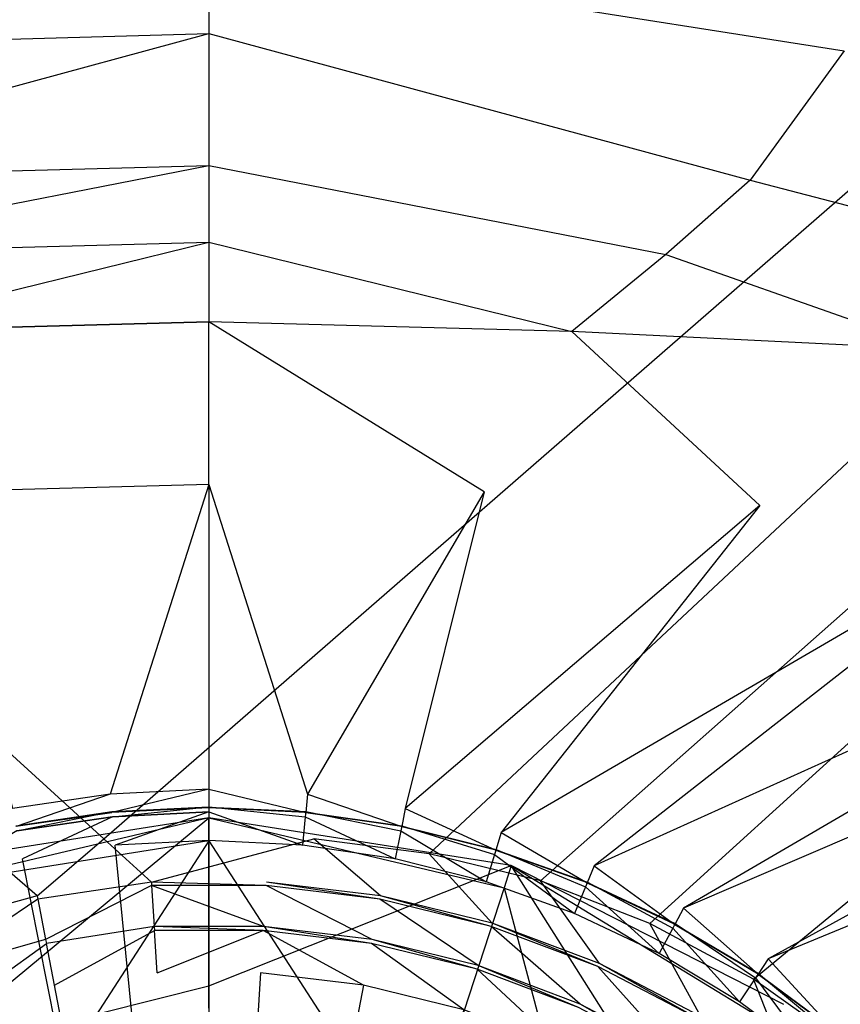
# Model space of a CAD drawing. Extents: x 0 to 0.45, y -0.35 to 0.
# Tile 23 of 30: x 0.219 to 0.244, y -0.136 to -0.106. Entities that reach past the tile are written whole.
import ezdxf

# ---------------------------------------------------------------- set-up
doc = ezdxf.new("R2010")
doc.units = 0
doc.layers.add('L0_WT_536045_0___REPLACEMTFOREM', color=7, linetype='CONTINUOUS')
doc.layers.add('L2_ABLAUF60_ONOVO_1___REPLACEMT', color=7, linetype='CONTINUOUS')

msp = doc.modelspace()

# ---------------------------------------------------------------- linework, layer by layer
at = {"layer": 'L0_WT_536045_0___REPLACEMTFOREM', "color": 8}
for points, invisible_edges in [([(0.21824, -0.131549, 0.021923), (0.079376, -0.001524, 0.021923), (0.22178, -0.131085, 0.021923), (0.21824, -0.131549, 0.021923)], 14), ([(0.370624, -0.001524, 0.021923), (0.22178, -0.131085, 0.021923), (0.079376, -0.001524, 0.021923), (0.370624, -0.001524, 0.021923)], 13), ([(0.22178, -0.131085, 0.021923), (0.370624, -0.001524, 0.021923), (0.22822, -0.131085, 0.021923), (0.22178, -0.131085, 0.021923)], 14), ([(0.370624, -0.001524, 0.021923), (0.23176, -0.131549, 0.021923), (0.22822, -0.131085, 0.021923), (0.370624, -0.001524, 0.021923)], 13), ([(0.23176, -0.131549, 0.021923), (0.370624, -0.001524, 0.021923), (0.371233, -0.011923, 0.021923), (0.23176, -0.131549, 0.021923)], 14), ([(0.371233, -0.011923, 0.021923), (0.235167, -0.13237, 0.021923), (0.23176, -0.131549, 0.021923), (0.371233, -0.011923, 0.021923)], 13), ([(0.235167, -0.13237, 0.021923), (0.371233, -0.011923, 0.021923), (0.371303, -0.013122, 0.021923), (0.235167, -0.13237, 0.021923)], 14), ([(0.371303, -0.013122, 0.021923), (0.238521, -0.133682, 0.021923), (0.235167, -0.13237, 0.021923), (0.371303, -0.013122, 0.021923)], 13), ([(0.238521, -0.133682, 0.021923), (0.371303, -0.013122, 0.021923), (0.372069, -0.028026, 0.021923), (0.238521, -0.133682, 0.021923)], 14), ([(0.372069, -0.028026, 0.021923), (0.241696, -0.13539, 0.021923), (0.238521, -0.133682, 0.021923), (0.372069, -0.028026, 0.021923)], 13), ([(0.241696, -0.13539, 0.021923), (0.372069, -0.028026, 0.021923), (0.372835, -0.042931, 0.021923), (0.241696, -0.13539, 0.021923)], 14), ([(0.372835, -0.042931, 0.021923), (0.244644, -0.137469, 0.021923), (0.241696, -0.13539, 0.021923), (0.372835, -0.042931, 0.021923)], 13), ([(0.205519, -0.106935, 0.106269), (0.225, -0.103869, 0.132149), (0.203806, -0.104446, 0.132537), (0.205519, -0.106935, 0.106269)], 14), ([(0.225, -0.103869, 0.132149), (0.205519, -0.106935, 0.106269), (0.225, -0.106405, 0.10602), (0.225, -0.103869, 0.132149)], 13), ([(0.244481, -0.106935, 0.106269), (0.225, -0.103869, 0.132149), (0.225, -0.106405, 0.10602), (0.244481, -0.106935, 0.106269)], 13), ([(0.225, -0.103869, 0.132149), (0.244481, -0.106935, 0.106269), (0.246194, -0.104446, 0.132537), (0.225, -0.103869, 0.132149)], 14), ([(0.2084, -0.110899, 0.079976), (0.225, -0.106405, 0.10602), (0.205519, -0.106935, 0.106269), (0.2084, -0.110899, 0.079976)], 14), ([(0.225, -0.106405, 0.10602), (0.2084, -0.110899, 0.079976), (0.225, -0.110447, 0.079857), (0.225, -0.106405, 0.10602)], 13), ([(0.2416, -0.110899, 0.079976), (0.225, -0.106405, 0.10602), (0.225, -0.110447, 0.079857), (0.2416, -0.110899, 0.079976)], 13), ([(0.225, -0.106405, 0.10602), (0.2416, -0.110899, 0.079976), (0.244481, -0.106935, 0.106269), (0.225, -0.106405, 0.10602)], 14), ([(0.258198, -0.111717, 0.080095), (0.244481, -0.106935, 0.106269), (0.2416, -0.110899, 0.079976), (0.258198, -0.111717, 0.080095)], 13), ([(0.210992, -0.113176, 0.066804), (0.225, -0.110447, 0.079857), (0.2084, -0.110899, 0.079976), (0.210992, -0.113176, 0.066804)], 14), ([(0.225, -0.110447, 0.079857), (0.210992, -0.113176, 0.066804), (0.225, -0.112794, 0.066741), (0.225, -0.110447, 0.079857)], 13), ([(0.239008, -0.113176, 0.066804), (0.225, -0.110447, 0.079857), (0.225, -0.112794, 0.066741), (0.239008, -0.113176, 0.066804)], 13), ([(0.225, -0.110447, 0.079857), (0.239008, -0.113176, 0.066804), (0.2416, -0.110899, 0.079976), (0.225, -0.110447, 0.079857)], 14), ([(0.253015, -0.113866, 0.066868), (0.2416, -0.110899, 0.079976), (0.239008, -0.113176, 0.066804), (0.253015, -0.113866, 0.066868)], 13), ([(0.2416, -0.110899, 0.079976), (0.253015, -0.113866, 0.066868), (0.258198, -0.111717, 0.080095), (0.2416, -0.110899, 0.079976)], 14), ([(0.213866, -0.115538, 0.05757), (0.225, -0.112794, 0.066741), (0.210992, -0.113176, 0.066804), (0.213866, -0.115538, 0.05757)], 14), ([(0.225, -0.112794, 0.066741), (0.213866, -0.115538, 0.05757), (0.225, -0.115235, 0.05754), (0.225, -0.112794, 0.066741)], 13), ([(0.236134, -0.115538, 0.05757), (0.225, -0.112794, 0.066741), (0.225, -0.115235, 0.05754), (0.236134, -0.115538, 0.05757)], 13), ([(0.225, -0.112794, 0.066741), (0.236134, -0.115538, 0.05757), (0.239008, -0.113176, 0.066804), (0.225, -0.112794, 0.066741)], 14), ([(0.247269, -0.116086, 0.057601), (0.239008, -0.113176, 0.066804), (0.236134, -0.115538, 0.05757), (0.247269, -0.116086, 0.057601)], 13), ([(0.239008, -0.113176, 0.066804), (0.247269, -0.116086, 0.057601), (0.253015, -0.113866, 0.066868), (0.239008, -0.113176, 0.066804)], 14), ([(0.225, -0.115235, 0.05754), (0.213866, -0.115538, 0.05757), (0.216555, -0.120452, 0.054029), (0.225, -0.115235, 0.05754)], 14), ([(0.225, -0.120222, 0.054029), (0.225, -0.115235, 0.05754), (0.216555, -0.120452, 0.054029), (0.225, -0.120222, 0.054029)], 14), ([(0.233445, -0.120452, 0.054029), (0.225, -0.115235, 0.05754), (0.225, -0.120222, 0.054029), (0.233445, -0.120452, 0.054029)], 14), ([(0.236134, -0.115538, 0.05757), (0.225, -0.115235, 0.05754), (0.233445, -0.120452, 0.054029), (0.236134, -0.115538, 0.05757)], 14), ([(0.24189, -0.120869, 0.054029), (0.236134, -0.115538, 0.05757), (0.233445, -0.120452, 0.054029), (0.24189, -0.120869, 0.054029)], 14), ([(0.247269, -0.116086, 0.057601), (0.236134, -0.115538, 0.05757), (0.24189, -0.120869, 0.054029), (0.247269, -0.116086, 0.057601)], 14), ([(0.250335, -0.121347, 0.054029), (0.247269, -0.116086, 0.057601), (0.24189, -0.120869, 0.054029), (0.250335, -0.121347, 0.054029)], 14), ([(0.221974, -0.129714, 0.054029), (0.225, -0.120222, 0.054029), (0.216555, -0.120452, 0.054029), (0.221974, -0.129714, 0.054029)], 13), ([(0.225, -0.120222, 0.054029), (0.221974, -0.129714, 0.054029), (0.225, -0.129565, 0.054029), (0.225, -0.120222, 0.054029)], 14), ([(0.228026, -0.129714, 0.054029), (0.225, -0.120222, 0.054029), (0.225, -0.129565, 0.054029), (0.228026, -0.129714, 0.054029)], 13), ([(0.225, -0.120222, 0.054029), (0.228026, -0.129714, 0.054029), (0.233445, -0.120452, 0.054029), (0.225, -0.120222, 0.054029)], 14), ([(0.216555, -0.120452, 0.054029), (0.218977, -0.130158, 0.054029), (0.221974, -0.129714, 0.054029), (0.216555, -0.120452, 0.054029)], 14), ([(0.231023, -0.130158, 0.054029), (0.233445, -0.120452, 0.054029), (0.228026, -0.129714, 0.054029), (0.231023, -0.130158, 0.054029)], 13), ([(0.233445, -0.120452, 0.054029), (0.231023, -0.130158, 0.054029), (0.24189, -0.120869, 0.054029), (0.233445, -0.120452, 0.054029)], 14), ([(0.233962, -0.130894, 0.054029), (0.24189, -0.120869, 0.054029), (0.231023, -0.130158, 0.054029), (0.233962, -0.130894, 0.054029)], 13), ([(0.24189, -0.120869, 0.054029), (0.233962, -0.130894, 0.054029), (0.250335, -0.121347, 0.054029), (0.24189, -0.120869, 0.054029)], 14), ([(0.236814, -0.131915, 0.054029), (0.250335, -0.121347, 0.054029), (0.233962, -0.130894, 0.054029), (0.236814, -0.131915, 0.054029)], 13), ([(0.250335, -0.121347, 0.054029), (0.236814, -0.131915, 0.054029), (0.258779, -0.121979, 0.054029), (0.250335, -0.121347, 0.054029)], 14), ([(0.239553, -0.13321, 0.054029), (0.258779, -0.121979, 0.054029), (0.236814, -0.131915, 0.054029), (0.239553, -0.13321, 0.054029)], 13), ([(0.258779, -0.121979, 0.054029), (0.239553, -0.13321, 0.054029), (0.263795, -0.122794, 0.054029), (0.258779, -0.121979, 0.054029)], 14), ([(0.242151, -0.134768, 0.054029), (0.263795, -0.122794, 0.054029), (0.239553, -0.13321, 0.054029), (0.242151, -0.134768, 0.054029)], 13), ([(0.263795, -0.122794, 0.054029), (0.242151, -0.134768, 0.054029), (0.268754, -0.123743, 0.054029), (0.263795, -0.122794, 0.054029)], 14), ([(0.244585, -0.136572, 0.054029), (0.268754, -0.123743, 0.054029), (0.242151, -0.134768, 0.054029), (0.244585, -0.136572, 0.054029)], 13), ([(0.219087, -0.13071, 0.054029), (0.221974, -0.129714, 0.054029), (0.218977, -0.130158, 0.054029), (0.219087, -0.13071, 0.054029)], 13), ([(0.221974, -0.129714, 0.054029), (0.219087, -0.13071, 0.054029), (0.222029, -0.130273, 0.054029), (0.221974, -0.129714, 0.054029)], 14), ([(0.222029, -0.130273, 0.054029), (0.225, -0.129565, 0.054029), (0.221974, -0.129714, 0.054029), (0.222029, -0.130273, 0.054029)], 13), ([(0.225, -0.129565, 0.054029), (0.222029, -0.130273, 0.054029), (0.225, -0.130127, 0.054029), (0.225, -0.129565, 0.054029)], 14), ([(0.227971, -0.130273, 0.054029), (0.225, -0.129565, 0.054029), (0.225, -0.130127, 0.054029), (0.227971, -0.130273, 0.054029)], 13), ([(0.225, -0.129565, 0.054029), (0.227971, -0.130273, 0.054029), (0.228026, -0.129714, 0.054029), (0.225, -0.129565, 0.054029)], 14), ([(0.230913, -0.13071, 0.054029), (0.228026, -0.129714, 0.054029), (0.227971, -0.130273, 0.054029), (0.230913, -0.13071, 0.054029)], 13), ([(0.228026, -0.129714, 0.054029), (0.230913, -0.13071, 0.054029), (0.231023, -0.130158, 0.054029), (0.228026, -0.129714, 0.054029)], 14), ([(0.219113, -0.130841, 0.049023), (0.222027, -0.130249, 0.050165), (0.219082, -0.130686, 0.050165), (0.219113, -0.130841, 0.049023)], 14), ([(0.222028, -0.130265, 0.052677), (0.219082, -0.130686, 0.050165), (0.222027, -0.130249, 0.050165), (0.222028, -0.130265, 0.052677)], 13), ([(0.219082, -0.130686, 0.050165), (0.222028, -0.130265, 0.052677), (0.219085, -0.130701, 0.052677), (0.219082, -0.130686, 0.050165)], 14), ([(0.222029, -0.130273, 0.054029), (0.219085, -0.130701, 0.052677), (0.222028, -0.130265, 0.052677), (0.222029, -0.130273, 0.054029)], 13), ([(0.219085, -0.130701, 0.052677), (0.222029, -0.130273, 0.054029), (0.219087, -0.13071, 0.054029), (0.219085, -0.130701, 0.052677)], 14), ([(0.222027, -0.130249, 0.050165), (0.219113, -0.130841, 0.049023), (0.222042, -0.130407, 0.049023), (0.222027, -0.130249, 0.050165)], 13), ([(0.222042, -0.130407, 0.049023), (0.225, -0.130103, 0.050165), (0.222027, -0.130249, 0.050165), (0.222042, -0.130407, 0.049023)], 14), ([(0.225, -0.130119, 0.052677), (0.222027, -0.130249, 0.050165), (0.225, -0.130103, 0.050165), (0.225, -0.130119, 0.052677)], 13), ([(0.222027, -0.130249, 0.050165), (0.225, -0.130119, 0.052677), (0.222028, -0.130265, 0.052677), (0.222027, -0.130249, 0.050165)], 14), ([(0.225, -0.130127, 0.054029), (0.222028, -0.130265, 0.052677), (0.225, -0.130119, 0.052677), (0.225, -0.130127, 0.054029)], 13), ([(0.222028, -0.130265, 0.052677), (0.225, -0.130127, 0.054029), (0.222029, -0.130273, 0.054029), (0.222028, -0.130265, 0.052677)], 14), ([(0.225, -0.130103, 0.050165), (0.222042, -0.130407, 0.049023), (0.225, -0.130261, 0.049023), (0.225, -0.130103, 0.050165)], 13), ([(0.222128, -0.131282, 0.049023), (0.225, -0.130261, 0.049023), (0.222042, -0.130407, 0.049023), (0.222128, -0.131282, 0.049023)], 13), ([(0.225, -0.130261, 0.049023), (0.222128, -0.131282, 0.049023), (0.225, -0.131141, 0.049023), (0.225, -0.130261, 0.049023)], 14), ([(0.227958, -0.130407, 0.049023), (0.225, -0.130103, 0.050165), (0.225, -0.130261, 0.049023), (0.227958, -0.130407, 0.049023)], 13), ([(0.225, -0.130103, 0.050165), (0.227958, -0.130407, 0.049023), (0.227973, -0.130249, 0.050165), (0.225, -0.130103, 0.050165)], 14), ([(0.227973, -0.130249, 0.050165), (0.225, -0.130119, 0.052677), (0.225, -0.130103, 0.050165), (0.227973, -0.130249, 0.050165)], 13), ([(0.225, -0.130119, 0.052677), (0.227973, -0.130249, 0.050165), (0.227972, -0.130265, 0.052677), (0.225, -0.130119, 0.052677)], 14), ([(0.227972, -0.130265, 0.052677), (0.225, -0.130127, 0.054029), (0.225, -0.130119, 0.052677), (0.227972, -0.130265, 0.052677)], 13), ([(0.225, -0.130127, 0.054029), (0.227972, -0.130265, 0.052677), (0.227971, -0.130273, 0.054029), (0.225, -0.130127, 0.054029)], 14), ([(0.227872, -0.131282, 0.049023), (0.225, -0.130261, 0.049023), (0.225, -0.131141, 0.049023), (0.227872, -0.131282, 0.049023)], 13), ([(0.225, -0.130261, 0.049023), (0.227872, -0.131282, 0.049023), (0.227958, -0.130407, 0.049023), (0.225, -0.130261, 0.049023)], 14), ([(0.230887, -0.130841, 0.049023), (0.227973, -0.130249, 0.050165), (0.227958, -0.130407, 0.049023), (0.230887, -0.130841, 0.049023)], 13), ([(0.230915, -0.130701, 0.052677), (0.227971, -0.130273, 0.054029), (0.227972, -0.130265, 0.052677), (0.230915, -0.130701, 0.052677)], 13), ([(0.227971, -0.130273, 0.054029), (0.230915, -0.130701, 0.052677), (0.230913, -0.13071, 0.054029), (0.227971, -0.130273, 0.054029)], 14), ([(0.230918, -0.130686, 0.050165), (0.227972, -0.130265, 0.052677), (0.227973, -0.130249, 0.050165), (0.230918, -0.130686, 0.050165)], 13), ([(0.227972, -0.130265, 0.052677), (0.230918, -0.130686, 0.050165), (0.230915, -0.130701, 0.052677), (0.227972, -0.130265, 0.052677)], 14), ([(0.227973, -0.130249, 0.050165), (0.230887, -0.130841, 0.049023), (0.230918, -0.130686, 0.050165), (0.227973, -0.130249, 0.050165)], 14), ([(0.233798, -0.131432, 0.054029), (0.231023, -0.130158, 0.054029), (0.230913, -0.13071, 0.054029), (0.233798, -0.131432, 0.054029)], 13), ([(0.231023, -0.130158, 0.054029), (0.233798, -0.131432, 0.054029), (0.233962, -0.130894, 0.054029), (0.231023, -0.130158, 0.054029)], 14), ([(0.219285, -0.131703, 0.049023), (0.222042, -0.130407, 0.049023), (0.219113, -0.130841, 0.049023), (0.219285, -0.131703, 0.049023)], 13), ([(0.222042, -0.130407, 0.049023), (0.219285, -0.131703, 0.049023), (0.222128, -0.131282, 0.049023), (0.222042, -0.130407, 0.049023)], 14), ([(0.230715, -0.131703, 0.049023), (0.227958, -0.130407, 0.049023), (0.227872, -0.131282, 0.049023), (0.230715, -0.131703, 0.049023)], 13), ([(0.227958, -0.130407, 0.049023), (0.230715, -0.131703, 0.049023), (0.230887, -0.130841, 0.049023), (0.227958, -0.130407, 0.049023)], 14), ([(0.219113, -0.130841, 0.049023), (0.216496, -0.132402, 0.049023), (0.219285, -0.131703, 0.049023), (0.219113, -0.130841, 0.049023)], 14), ([(0.233504, -0.132402, 0.049023), (0.230887, -0.130841, 0.049023), (0.230715, -0.131703, 0.049023), (0.233504, -0.132402, 0.049023)], 13), ([(0.233759, -0.131561, 0.049023), (0.230918, -0.130686, 0.050165), (0.230887, -0.130841, 0.049023), (0.233759, -0.131561, 0.049023)], 13), ([(0.230887, -0.130841, 0.049023), (0.233504, -0.132402, 0.049023), (0.233759, -0.131561, 0.049023), (0.230887, -0.130841, 0.049023)], 14), ([(0.233801, -0.131424, 0.052677), (0.230913, -0.13071, 0.054029), (0.230915, -0.130701, 0.052677), (0.233801, -0.131424, 0.052677)], 13), ([(0.230913, -0.13071, 0.054029), (0.233801, -0.131424, 0.052677), (0.233798, -0.131432, 0.054029), (0.230913, -0.13071, 0.054029)], 14), ([(0.233805, -0.131409, 0.050165), (0.230915, -0.130701, 0.052677), (0.230918, -0.130686, 0.050165), (0.233805, -0.131409, 0.050165)], 13), ([(0.230915, -0.130701, 0.052677), (0.233805, -0.131409, 0.050165), (0.233801, -0.131424, 0.052677), (0.230915, -0.130701, 0.052677)], 14), ([(0.230918, -0.130686, 0.050165), (0.233759, -0.131561, 0.049023), (0.233805, -0.131409, 0.050165), (0.230918, -0.130686, 0.050165)], 14), ([(0.236599, -0.132434, 0.054029), (0.233962, -0.130894, 0.054029), (0.233798, -0.131432, 0.054029), (0.236599, -0.132434, 0.054029)], 13), ([(0.233962, -0.130894, 0.054029), (0.236599, -0.132434, 0.054029), (0.236814, -0.131915, 0.054029), (0.233962, -0.130894, 0.054029)], 14), ([(0.22178, -0.131085, 0.021923), (0.219736, -0.132832, 0.021923), (0.21824, -0.131549, 0.021923), (0.22178, -0.131085, 0.021923)], 13), ([(0.219736, -0.132832, 0.021923), (0.22178, -0.131085, 0.021923), (0.223236, -0.132411, 0.021923), (0.219736, -0.132832, 0.021923)], 14), ([(0.22822, -0.131085, 0.021923), (0.223236, -0.132411, 0.021923), (0.22178, -0.131085, 0.021923), (0.22822, -0.131085, 0.021923)], 13), ([(0.225, -0.131141, 0.049023), (0.222128, -0.131282, 0.049023), (0.225, -0.160437, 0.049023), (0.225, -0.131141, 0.049023)], 14), ([(0.223236, -0.132411, 0.021923), (0.22822, -0.131085, 0.021923), (0.226764, -0.132411, 0.021923), (0.223236, -0.132411, 0.021923)], 14), ([(0.227872, -0.131282, 0.049023), (0.225, -0.131141, 0.049023), (0.225, -0.160437, 0.049023), (0.227872, -0.131282, 0.049023)], 14), ([(0.22822, -0.131085, 0.021923), (0.230264, -0.132832, 0.021923), (0.226764, -0.132411, 0.021923), (0.22822, -0.131085, 0.021923)], 13), ([(0.230264, -0.132832, 0.021923), (0.22822, -0.131085, 0.021923), (0.23176, -0.131549, 0.021923), (0.230264, -0.132832, 0.021923)], 14), ([(0.216315, -0.133668, 0.021923), (0.21824, -0.131549, 0.021923), (0.219736, -0.132832, 0.021923), (0.216315, -0.133668, 0.021923)], 14), ([(0.225, -0.160437, 0.049023), (0.222128, -0.131282, 0.049023), (0.219285, -0.131703, 0.049023), (0.225, -0.160437, 0.049023)], 14), ([(0.230715, -0.131703, 0.049023), (0.227872, -0.131282, 0.049023), (0.225, -0.160437, 0.049023), (0.230715, -0.131703, 0.049023)], 14), ([(0.23176, -0.131549, 0.021923), (0.233685, -0.133668, 0.021923), (0.230264, -0.132832, 0.021923), (0.23176, -0.131549, 0.021923)], 13), ([(0.233685, -0.133668, 0.021923), (0.23176, -0.131549, 0.021923), (0.235167, -0.13237, 0.021923), (0.233685, -0.133668, 0.021923)], 14), ([(0.236211, -0.133371, 0.049023), (0.233759, -0.131561, 0.049023), (0.233504, -0.132402, 0.049023), (0.236211, -0.133371, 0.049023)], 13), ([(0.236548, -0.132558, 0.049023), (0.233805, -0.131409, 0.050165), (0.233759, -0.131561, 0.049023), (0.236548, -0.132558, 0.049023)], 13), ([(0.233759, -0.131561, 0.049023), (0.236211, -0.133371, 0.049023), (0.236548, -0.132558, 0.049023), (0.233759, -0.131561, 0.049023)], 14), ([(0.236602, -0.132426, 0.052677), (0.233798, -0.131432, 0.054029), (0.233801, -0.131424, 0.052677), (0.236602, -0.132426, 0.052677)], 13), ([(0.233798, -0.131432, 0.054029), (0.236602, -0.132426, 0.052677), (0.236599, -0.132434, 0.054029), (0.233798, -0.131432, 0.054029)], 14), ([(0.236608, -0.132412, 0.050165), (0.233801, -0.131424, 0.052677), (0.233805, -0.131409, 0.050165), (0.236608, -0.132412, 0.050165)], 13), ([(0.233801, -0.131424, 0.052677), (0.236608, -0.132412, 0.050165), (0.236602, -0.132426, 0.052677), (0.233801, -0.131424, 0.052677)], 14), ([(0.233805, -0.131409, 0.050165), (0.236548, -0.132558, 0.049023), (0.236608, -0.132412, 0.050165), (0.233805, -0.131409, 0.050165)], 14), ([(0.225, -0.160437, 0.049023), (0.219285, -0.131703, 0.049023), (0.216496, -0.132402, 0.049023), (0.225, -0.160437, 0.049023)], 14), ([(0.233504, -0.132402, 0.049023), (0.230715, -0.131703, 0.049023), (0.225, -0.160437, 0.049023), (0.233504, -0.132402, 0.049023)], 14), ([(0.239288, -0.133706, 0.054029), (0.236814, -0.131915, 0.054029), (0.236599, -0.132434, 0.054029), (0.239288, -0.133706, 0.054029)], 13), ([(0.236814, -0.131915, 0.054029), (0.239288, -0.133706, 0.054029), (0.239553, -0.13321, 0.054029), (0.236814, -0.131915, 0.054029)], 14), ([(0.225, -0.160437, 0.049023), (0.216496, -0.132402, 0.049023), (0.213789, -0.133371, 0.049023), (0.225, -0.160437, 0.049023)], 14), ([(0.223236, -0.132411, 0.021923), (0.219756, -0.132935, 0.020382), (0.219736, -0.132832, 0.021923), (0.223236, -0.132411, 0.021923)], 14), ([(0.219756, -0.132935, 0.020382), (0.223236, -0.132411, 0.021923), (0.223243, -0.132515, 0.020382), (0.219756, -0.132935, 0.020382)], 13), ([(0.223236, -0.132411, 0.021923), (0.226757, -0.132515, 0.020382), (0.223243, -0.132515, 0.020382), (0.223236, -0.132411, 0.021923)], 13), ([(0.226757, -0.132515, 0.020382), (0.223236, -0.132411, 0.021923), (0.226764, -0.132411, 0.021923), (0.226757, -0.132515, 0.020382)], 14), ([(0.236211, -0.133371, 0.049023), (0.233504, -0.132402, 0.049023), (0.225, -0.160437, 0.049023), (0.236211, -0.133371, 0.049023)], 14), ([(0.226764, -0.132411, 0.021923), (0.230244, -0.132935, 0.020382), (0.226757, -0.132515, 0.020382), (0.226764, -0.132411, 0.021923)], 13), ([(0.230244, -0.132935, 0.020382), (0.226764, -0.132411, 0.021923), (0.230264, -0.132832, 0.021923), (0.230244, -0.132935, 0.020382)], 14), ([(0.235167, -0.13237, 0.021923), (0.236974, -0.134907, 0.021923), (0.233685, -0.133668, 0.021923), (0.235167, -0.13237, 0.021923)], 13), ([(0.236974, -0.134907, 0.021923), (0.235167, -0.13237, 0.021923), (0.238521, -0.133682, 0.021923), (0.236974, -0.134907, 0.021923)], 14), ([(0.239224, -0.133825, 0.049023), (0.236608, -0.132412, 0.050165), (0.236548, -0.132558, 0.049023), (0.239224, -0.133825, 0.049023)], 13), ([(0.239292, -0.133699, 0.052677), (0.236599, -0.132434, 0.054029), (0.236602, -0.132426, 0.052677), (0.239292, -0.133699, 0.052677)], 13), ([(0.236599, -0.132434, 0.054029), (0.239292, -0.133699, 0.052677), (0.239288, -0.133706, 0.054029), (0.236599, -0.132434, 0.054029)], 14), ([(0.239299, -0.133684, 0.050165), (0.236602, -0.132426, 0.052677), (0.236608, -0.132412, 0.050165), (0.239299, -0.133684, 0.050165)], 13), ([(0.236602, -0.132426, 0.052677), (0.239299, -0.133684, 0.050165), (0.239292, -0.133699, 0.052677), (0.236602, -0.132426, 0.052677)], 14), ([(0.236608, -0.132412, 0.050165), (0.239224, -0.133825, 0.049023), (0.239299, -0.133684, 0.050165), (0.236608, -0.132412, 0.050165)], 14), ([(0.223243, -0.132515, 0.020382), (0.219994, -0.134175, 0.001753), (0.219756, -0.132935, 0.020382), (0.223243, -0.132515, 0.020382)], 14), ([(0.219994, -0.134175, 0.001753), (0.223243, -0.132515, 0.020382), (0.223323, -0.133774, 0.001753), (0.219994, -0.134175, 0.001753)], 13), ([(0.223243, -0.132515, 0.020382), (0.226677, -0.133774, 0.001753), (0.223323, -0.133774, 0.001753), (0.223243, -0.132515, 0.020382)], 13), ([(0.226677, -0.133774, 0.001753), (0.223243, -0.132515, 0.020382), (0.226757, -0.132515, 0.020382), (0.226677, -0.133774, 0.001753)], 14), ([(0.226757, -0.132515, 0.020382), (0.230006, -0.134175, 0.001753), (0.226677, -0.133774, 0.001753), (0.226757, -0.132515, 0.020382)], 13), ([(0.230006, -0.134175, 0.001753), (0.226757, -0.132515, 0.020382), (0.230244, -0.132935, 0.020382), (0.230006, -0.134175, 0.001753)], 14), ([(0.23881, -0.1346, 0.049023), (0.236548, -0.132558, 0.049023), (0.236211, -0.133371, 0.049023), (0.23881, -0.1346, 0.049023)], 13), ([(0.236548, -0.132558, 0.049023), (0.23881, -0.1346, 0.049023), (0.239224, -0.133825, 0.049023), (0.236548, -0.132558, 0.049023)], 14), ([(0.219736, -0.132832, 0.021923), (0.216348, -0.133768, 0.020382), (0.216315, -0.133668, 0.021923), (0.219736, -0.132832, 0.021923)], 14), ([(0.216348, -0.133768, 0.020382), (0.219736, -0.132832, 0.021923), (0.219756, -0.132935, 0.020382), (0.216348, -0.133768, 0.020382)], 13), ([(0.219756, -0.132935, 0.020382), (0.216741, -0.13497, 0.001753), (0.216348, -0.133768, 0.020382), (0.219756, -0.132935, 0.020382)], 14), ([(0.216741, -0.13497, 0.001753), (0.219756, -0.132935, 0.020382), (0.219994, -0.134175, 0.001753), (0.216741, -0.13497, 0.001753)], 13), ([(0.230244, -0.132935, 0.020382), (0.233259, -0.13497, 0.001753), (0.230006, -0.134175, 0.001753), (0.230244, -0.132935, 0.020382)], 13), ([(0.230264, -0.132832, 0.021923), (0.233652, -0.133768, 0.020382), (0.230244, -0.132935, 0.020382), (0.230264, -0.132832, 0.021923)], 13), ([(0.233259, -0.13497, 0.001753), (0.230244, -0.132935, 0.020382), (0.233652, -0.133768, 0.020382), (0.233259, -0.13497, 0.001753)], 14), ([(0.233652, -0.133768, 0.020382), (0.230264, -0.132832, 0.021923), (0.233685, -0.133668, 0.021923), (0.233652, -0.133768, 0.020382)], 14), ([(0.225, -0.160437, 0.049023), (0.213789, -0.133371, 0.049023), (0.21119, -0.1346, 0.049023), (0.225, -0.160437, 0.049023)], 14), ([(0.23881, -0.1346, 0.049023), (0.236211, -0.133371, 0.049023), (0.225, -0.160437, 0.049023), (0.23881, -0.1346, 0.049023)], 14), ([(0.241839, -0.135235, 0.054029), (0.239553, -0.13321, 0.054029), (0.239288, -0.133706, 0.054029), (0.241839, -0.135235, 0.054029)], 13), ([(0.239553, -0.13321, 0.054029), (0.241839, -0.135235, 0.054029), (0.242151, -0.134768, 0.054029), (0.239553, -0.13321, 0.054029)], 14), ([(0.233685, -0.133668, 0.021923), (0.236929, -0.135001, 0.020382), (0.233652, -0.133768, 0.020382), (0.233685, -0.133668, 0.021923)], 13), ([(0.236929, -0.135001, 0.020382), (0.233685, -0.133668, 0.021923), (0.236974, -0.134907, 0.021923), (0.236929, -0.135001, 0.020382)], 14), ([(0.238521, -0.133682, 0.021923), (0.240081, -0.136528, 0.021923), (0.236974, -0.134907, 0.021923), (0.238521, -0.133682, 0.021923)], 13), ([(0.240081, -0.136528, 0.021923), (0.238521, -0.133682, 0.021923), (0.241696, -0.13539, 0.021923), (0.240081, -0.136528, 0.021923)], 14), ([(0.241764, -0.135347, 0.049023), (0.239299, -0.133684, 0.050165), (0.239224, -0.133825, 0.049023), (0.241764, -0.135347, 0.049023)], 13), ([(0.241853, -0.135215, 0.050165), (0.239292, -0.133699, 0.052677), (0.239299, -0.133684, 0.050165), (0.241853, -0.135215, 0.050165)], 13), ([(0.239299, -0.133684, 0.050165), (0.241764, -0.135347, 0.049023), (0.241853, -0.135215, 0.050165), (0.239299, -0.133684, 0.050165)], 14), ([(0.223323, -0.133774, 0.001753), (0.220017, -0.134292), (0.219994, -0.134175, 0.001753), (0.223323, -0.133774, 0.001753)], 14), ([(0.220017, -0.134292), (0.223323, -0.133774, 0.001753), (0.22333, -0.133893), (0.220017, -0.134292)], 13), ([(0.22333, -0.133893), (0.220263, -0.135573), (0.220017, -0.134292), (0.22333, -0.133893)], 13), ([(0.220263, -0.135573), (0.22333, -0.133893), (0.223413, -0.135193), (0.220263, -0.135573)], 14), ([(0.223323, -0.133774, 0.001753), (0.22667, -0.133893), (0.22333, -0.133893), (0.223323, -0.133774, 0.001753)], 13), ([(0.22667, -0.133893), (0.223323, -0.133774, 0.001753), (0.226677, -0.133774, 0.001753), (0.22667, -0.133893)], 14), ([(0.22667, -0.133893), (0.223413, -0.135193), (0.22333, -0.133893), (0.22667, -0.133893)], 13), ([(0.223413, -0.135193), (0.22667, -0.133893), (0.226587, -0.135193), (0.223413, -0.135193)], 14), ([(0.22667, -0.133893), (0.229737, -0.135573), (0.226587, -0.135193), (0.22667, -0.133893)], 13), ([(0.226677, -0.133774, 0.001753), (0.229983, -0.134292), (0.22667, -0.133893), (0.226677, -0.133774, 0.001753)], 13), ([(0.229737, -0.135573), (0.22667, -0.133893), (0.229983, -0.134292), (0.229737, -0.135573)], 14), ([(0.229983, -0.134292), (0.226677, -0.133774, 0.001753), (0.230006, -0.134175, 0.001753), (0.229983, -0.134292)], 14), ([(0.233652, -0.133768, 0.020382), (0.236386, -0.136148, 0.001753), (0.233259, -0.13497, 0.001753), (0.233652, -0.133768, 0.020382)], 13), ([(0.236386, -0.136148, 0.001753), (0.233652, -0.133768, 0.020382), (0.236929, -0.135001, 0.020382), (0.236386, -0.136148, 0.001753)], 14), ([(0.241276, -0.136078, 0.049023), (0.239224, -0.133825, 0.049023), (0.23881, -0.1346, 0.049023), (0.241276, -0.136078, 0.049023)], 13), ([(0.239224, -0.133825, 0.049023), (0.241276, -0.136078, 0.049023), (0.241764, -0.135347, 0.049023), (0.239224, -0.133825, 0.049023)], 14), ([(0.241844, -0.135228, 0.052677), (0.239288, -0.133706, 0.054029), (0.239292, -0.133699, 0.052677), (0.241844, -0.135228, 0.052677)], 13), ([(0.239288, -0.133706, 0.054029), (0.241844, -0.135228, 0.052677), (0.241839, -0.135235, 0.054029), (0.239288, -0.133706, 0.054029)], 14), ([(0.239292, -0.133699, 0.052677), (0.241853, -0.135215, 0.050165), (0.241844, -0.135228, 0.052677), (0.239292, -0.133699, 0.052677)], 14), ([(0.219994, -0.134175, 0.001753), (0.216778, -0.135083), (0.216741, -0.13497, 0.001753), (0.219994, -0.134175, 0.001753)], 14), ([(0.216778, -0.135083), (0.219994, -0.134175, 0.001753), (0.220017, -0.134292), (0.216778, -0.135083)], 13), ([(0.220017, -0.134292), (0.217185, -0.136325), (0.216778, -0.135083), (0.220017, -0.134292)], 13), ([(0.217185, -0.136325), (0.220017, -0.134292), (0.220263, -0.135573), (0.217185, -0.136325)], 14), ([(0.229983, -0.134292), (0.232815, -0.136325), (0.229737, -0.135573), (0.229983, -0.134292)], 13), ([(0.230006, -0.134175, 0.001753), (0.233222, -0.135083), (0.229983, -0.134292), (0.230006, -0.134175, 0.001753)], 13), ([(0.232815, -0.136325), (0.229983, -0.134292), (0.233222, -0.135083), (0.232815, -0.136325)], 14), ([(0.233222, -0.135083), (0.230006, -0.134175, 0.001753), (0.233259, -0.13497, 0.001753), (0.233222, -0.135083)], 14), ([(0.225, -0.160437, 0.049023), (0.21119, -0.1346, 0.049023), (0.208724, -0.136078, 0.049023), (0.225, -0.160437, 0.049023)], 14), ([(0.241276, -0.136078, 0.049023), (0.23881, -0.1346, 0.049023), (0.225, -0.160437, 0.049023), (0.241276, -0.136078, 0.049023)], 14), ([(0.244228, -0.137007, 0.054029), (0.242151, -0.134768, 0.054029), (0.241839, -0.135235, 0.054029), (0.244228, -0.137007, 0.054029)], 13), ([(0.242151, -0.134768, 0.054029), (0.244228, -0.137007, 0.054029), (0.244585, -0.136572, 0.054029), (0.242151, -0.134768, 0.054029)], 14), ([(0.225, -0.160213), (0.220263, -0.135573), (0.223413, -0.135193), (0.225, -0.160213)], 14), ([(0.226587, -0.135193), (0.225, -0.160213), (0.223413, -0.135193), (0.226587, -0.135193)], 14), ([(0.229737, -0.135573), (0.225, -0.160213), (0.226587, -0.135193), (0.229737, -0.135573)], 14), ([(0.233222, -0.135083), (0.235775, -0.13744), (0.232815, -0.136325), (0.233222, -0.135083)], 13), ([(0.233259, -0.13497, 0.001753), (0.236335, -0.136256), (0.233222, -0.135083), (0.233259, -0.13497, 0.001753)], 13), ([(0.235775, -0.13744), (0.233222, -0.135083), (0.236335, -0.136256), (0.235775, -0.13744)], 14), ([(0.236335, -0.136256), (0.233259, -0.13497, 0.001753), (0.236386, -0.136148, 0.001753), (0.236335, -0.136256)], 14), ([(0.236929, -0.135001, 0.020382), (0.239341, -0.13769, 0.001753), (0.236386, -0.136148, 0.001753), (0.236929, -0.135001, 0.020382)], 13), ([(0.236974, -0.134907, 0.021923), (0.240025, -0.136617, 0.020382), (0.236929, -0.135001, 0.020382), (0.236974, -0.134907, 0.021923)], 13), ([(0.239341, -0.13769, 0.001753), (0.236929, -0.135001, 0.020382), (0.240025, -0.136617, 0.020382), (0.239341, -0.13769, 0.001753)], 14), ([(0.240025, -0.136617, 0.020382), (0.236974, -0.134907, 0.021923), (0.240081, -0.136528, 0.021923), (0.240025, -0.136617, 0.020382)], 14), ([(0.241696, -0.13539, 0.021923), (0.24296, -0.138509, 0.021923), (0.240081, -0.136528, 0.021923), (0.241696, -0.13539, 0.021923)], 13), ([(0.243585, -0.13779, 0.049023), (0.241764, -0.135347, 0.049023), (0.241276, -0.136078, 0.049023), (0.243585, -0.13779, 0.049023)], 13), ([(0.24296, -0.138509, 0.021923), (0.241696, -0.13539, 0.021923), (0.244644, -0.137469, 0.021923), (0.24296, -0.138509, 0.021923)], 14), ([(0.244143, -0.137111, 0.049023), (0.241853, -0.135215, 0.050165), (0.241764, -0.135347, 0.049023), (0.244143, -0.137111, 0.049023)], 13), ([(0.241764, -0.135347, 0.049023), (0.243585, -0.13779, 0.049023), (0.244143, -0.137111, 0.049023), (0.241764, -0.135347, 0.049023)], 14), ([(0.244234, -0.137001, 0.052677), (0.241839, -0.135235, 0.054029), (0.241844, -0.135228, 0.052677), (0.244234, -0.137001, 0.052677)], 13), ([(0.241839, -0.135235, 0.054029), (0.244234, -0.137001, 0.052677), (0.244228, -0.137007, 0.054029), (0.241839, -0.135235, 0.054029)], 14), ([(0.244244, -0.136988, 0.050165), (0.241844, -0.135228, 0.052677), (0.241853, -0.135215, 0.050165), (0.244244, -0.136988, 0.050165)], 13), ([(0.241844, -0.135228, 0.052677), (0.244244, -0.136988, 0.050165), (0.244234, -0.137001, 0.052677), (0.241844, -0.135228, 0.052677)], 14), ([(0.241853, -0.135215, 0.050165), (0.244143, -0.137111, 0.049023), (0.244244, -0.136988, 0.050165), (0.241853, -0.135215, 0.050165)], 14), ([(0.225, -0.160213), (0.217185, -0.136325), (0.220263, -0.135573), (0.225, -0.160213)], 14), ([(0.232815, -0.136325), (0.225, -0.160213), (0.229737, -0.135573), (0.232815, -0.136325)], 14), ([(0.225, -0.160437, 0.049023), (0.208724, -0.136078, 0.049023), (0.206415, -0.13779, 0.049023), (0.225, -0.160437, 0.049023)], 14), ([(0.243585, -0.13779, 0.049023), (0.241276, -0.136078, 0.049023), (0.225, -0.160437, 0.049023), (0.243585, -0.13779, 0.049023)], 14), ([(0.236386, -0.136148, 0.001753), (0.239277, -0.137791), (0.236335, -0.136256), (0.236386, -0.136148, 0.001753)], 13), ([(0.239277, -0.137791), (0.236386, -0.136148, 0.001753), (0.239341, -0.13769, 0.001753), (0.239277, -0.137791)], 14)]:
    msp.add_3dface(points, dxfattribs=dict(at, invisible_edges=invisible_edges))
at = {"layer": 'L2_ABLAUF60_ONOVO_1___REPLACEMT', "color": 8}
for points, invisible_edges in [([(0.225, -0.130437, 0.053342), (0.217321, -0.136802, 0.049535), (0.21573, -0.131905, 0.053342), (0.225, -0.130437, 0.053342)], 13), ([(0.21595, -0.132583, 0.054023), (0.225, -0.130437, 0.054023), (0.21573, -0.131905, 0.054023), (0.21595, -0.132583, 0.054023)], 13), ([(0.21573, -0.131905, 0.053342), (0.225, -0.130437, 0.054023), (0.225, -0.130437, 0.053342), (0.21573, -0.131905, 0.053342)], 13), ([(0.225, -0.130437, 0.054023), (0.21573, -0.131905, 0.053342), (0.21573, -0.131905, 0.054023), (0.225, -0.130437, 0.054023)], 14), ([(0.225, -0.130437, 0.054023), (0.21595, -0.132583, 0.054023), (0.225, -0.131149, 0.054023), (0.225, -0.130437, 0.054023)], 14), ([(0.217321, -0.136802, 0.049535), (0.225, -0.130437, 0.053342), (0.225, -0.135586, 0.049535), (0.217321, -0.136802, 0.049535)], 14), ([(0.234271, -0.131905, 0.053342), (0.225, -0.135586, 0.049535), (0.225, -0.130437, 0.053342), (0.234271, -0.131905, 0.053342)], 13), ([(0.23405, -0.132583, 0.054023), (0.225, -0.130437, 0.054023), (0.225, -0.131149, 0.054023), (0.23405, -0.132583, 0.054023)], 13), ([(0.225, -0.130437, 0.054023), (0.23405, -0.132583, 0.054023), (0.234271, -0.131905, 0.054023), (0.225, -0.130437, 0.054023)], 14), ([(0.225, -0.130437, 0.054023), (0.234271, -0.131905, 0.053342), (0.225, -0.130437, 0.053342), (0.225, -0.130437, 0.054023)], 13), ([(0.234271, -0.131905, 0.053342), (0.225, -0.130437, 0.054023), (0.234271, -0.131905, 0.054023), (0.234271, -0.131905, 0.053342)], 14), ([(0.218661, -0.140927, 0.052248), (0.225, -0.131149, 0.054023), (0.21595, -0.132583, 0.054023), (0.218661, -0.140927, 0.052248)], 13), ([(0.225, -0.131149, 0.054023), (0.218661, -0.140927, 0.052248), (0.225, -0.139923, 0.052248), (0.225, -0.131149, 0.054023)], 14), ([(0.231339, -0.140927, 0.052248), (0.225, -0.131149, 0.054023), (0.225, -0.139923, 0.052248), (0.231339, -0.140927, 0.052248)], 13), ([(0.225, -0.131149, 0.054023), (0.231339, -0.140927, 0.052248), (0.23405, -0.132583, 0.054023), (0.225, -0.131149, 0.054023)], 14), ([(0.225, -0.135586, 0.049535), (0.234271, -0.131905, 0.053342), (0.232679, -0.136802, 0.049535), (0.225, -0.135586, 0.049535)], 14), ([(0.234271, -0.131905, 0.053342), (0.239607, -0.140332, 0.049535), (0.232679, -0.136802, 0.049535), (0.234271, -0.131905, 0.053342)], 13), ([(0.242215, -0.136743, 0.054023), (0.234271, -0.131905, 0.054023), (0.23405, -0.132583, 0.054023), (0.242215, -0.136743, 0.054023)], 13), ([(0.239607, -0.140332, 0.049535), (0.234271, -0.131905, 0.053342), (0.242634, -0.136166, 0.053342), (0.239607, -0.140332, 0.049535)], 14), ([(0.234271, -0.131905, 0.054023), (0.242215, -0.136743, 0.054023), (0.242634, -0.136166, 0.054023), (0.234271, -0.131905, 0.054023)], 14), ([(0.234271, -0.131905, 0.054023), (0.242634, -0.136166, 0.053342), (0.234271, -0.131905, 0.053342), (0.234271, -0.131905, 0.054023)], 13), ([(0.242634, -0.136166, 0.053342), (0.234271, -0.131905, 0.054023), (0.242634, -0.136166, 0.054023), (0.242634, -0.136166, 0.053342)], 14), ([(0.237058, -0.143841, 0.052248), (0.23405, -0.132583, 0.054023), (0.231339, -0.140927, 0.052248), (0.237058, -0.143841, 0.052248)], 13), ([(0.23405, -0.132583, 0.054023), (0.237058, -0.143841, 0.052248), (0.242215, -0.136743, 0.054023), (0.23405, -0.132583, 0.054023)], 14), ([(0.225, -0.135586, 0.049535), (0.217535, -0.137461, 0.049023), (0.217321, -0.136802, 0.049535), (0.225, -0.135586, 0.049535)], 13), ([(0.217535, -0.137461, 0.049023), (0.225, -0.135586, 0.049535), (0.225, -0.136278, 0.049023), (0.217535, -0.137461, 0.049023)], 14), ([(0.232679, -0.136802, 0.049535), (0.225, -0.136278, 0.049023), (0.225, -0.135586, 0.049535), (0.232679, -0.136802, 0.049535)], 13)]:
    msp.add_3dface(points, dxfattribs=dict(at, invisible_edges=invisible_edges))

doc.saveas('drawing.dxf')
